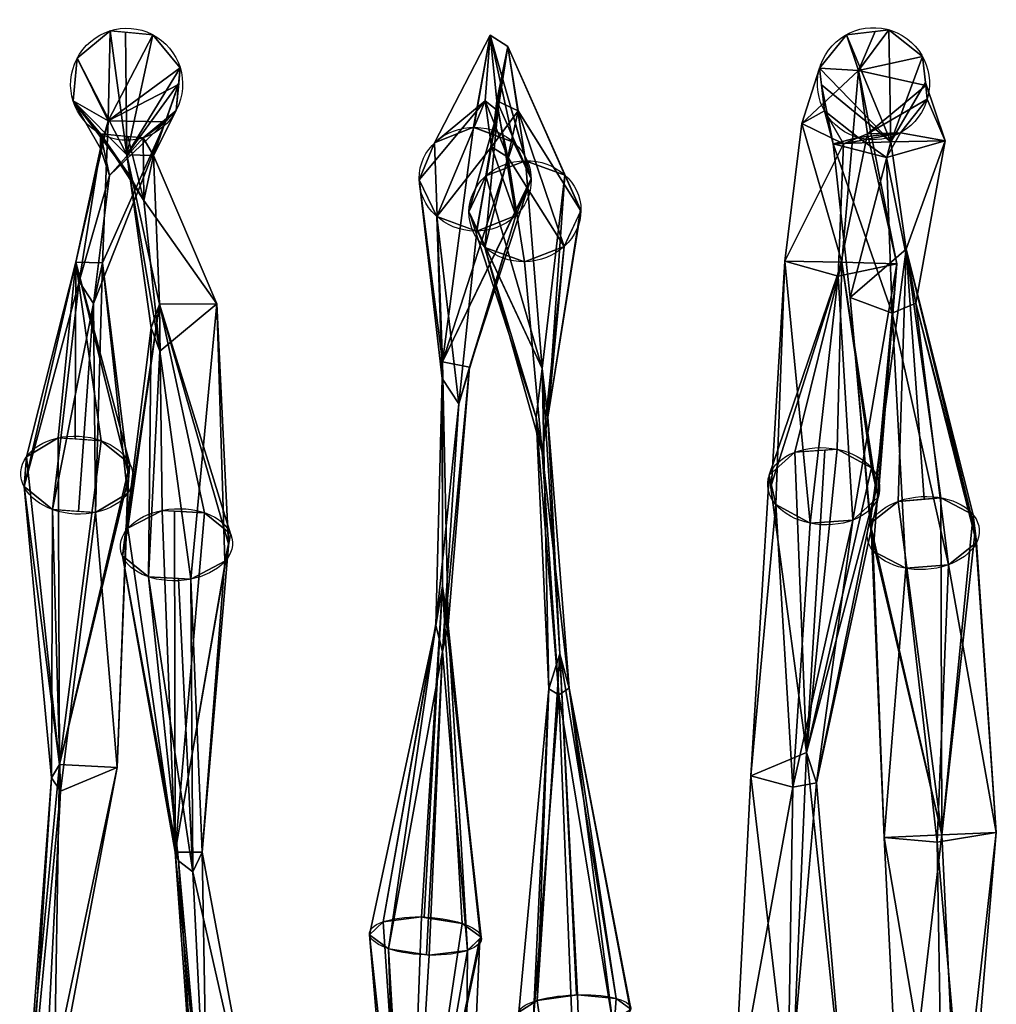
# Model space of a CAD drawing. Header units: millimetres. Extents: x -72 to 72, y -168 to 68.
# Tile 5 of 205: x -40 to -14, y -122 to -96. Entities that reach past the tile are written whole.
import ezdxf

# ---------------------------------------------------------------- set-up
doc = ezdxf.new("R2010")
doc.units = ezdxf.units.MM
doc.layers.add('100', color=7, linetype='Continuous', true_color=0xffffff)

msp = doc.modelspace()

# ---------------------------------------------------------------- linework, layer by layer
at = {"layer": '100', "color": 43, "linetype": 'Continuous', "extrusion": (-0.046088, 0.036549, 0.998269)}
msp.add_circle((99.481, 33.594, 41.346), 1.5, dxfattribs=at)
at = {"layer": '100', "color": 43, "linetype": 'Continuous', "extrusion": (-0.040633, 0.024371, 0.998877)}
msp.add_circle((92.386, 37.079, 41.946), 1.5, dxfattribs=at)
at = {"layer": '100', "color": 43, "linetype": 'Continuous', "extrusion": (-0.040632, -0.378164, 0.924846)}
msp.add_circle((-17.294, -72.669, 92.121), 1.5, dxfattribs=at)
at = {"layer": '100', "color": 43, "linetype": 'Continuous', "extrusion": (-0.046087, 0.433853, 0.899804)}
msp.add_circle((37.27, 100.412, -15.869), 1.5, dxfattribs=at)
at = {"layer": '100', "color": 43, "linetype": 'Continuous', "extrusion": (-0.040632, -0.717248, 0.695632)}
msp.add_circle((-32.619, -26.582, 127.03), 1.5, dxfattribs=at)
at = {"layer": '100', "color": 43, "linetype": 'Continuous', "extrusion": (-0.046089, -0.725449, 0.686731)}
msp.add_circle((-11.906, -24.299, 126.994), 1.5, dxfattribs=at)
at = {"layer": '100', "color": 43, "linetype": 'Continuous', "extrusion": (-0.046086, 0.758291, 0.650285)}
msp.add_circle((22.729, 84.215, -70.206), 1.5, dxfattribs=at)
at = {"layer": '100', "color": 43, "linetype": 'Continuous', "extrusion": (-0.040651, 0.765627, 0.641999)}
msp.add_circle((41.87, 82.876, -70.845), 1.5, dxfattribs=at)
at = {"layer": '100', "color": 43, "linetype": 'Continuous', "extrusion": (-0.046087, -0.939982, 0.338097)}
msp.add_circle((-23.535, 31.396, 140.231), 1.5, dxfattribs=at)
at = {"layer": '100', "color": 43, "linetype": 'Continuous', "extrusion": (-0.040657, 0.958815, 0.281108)}
msp.add_circle((30.602, 44.912, -112.79), 1.5, dxfattribs=at)
at = {"layer": '100', "color": 43, "linetype": 'Continuous'}
for points in [[(-37.938, -98.247, 52.797), (-37.883, -95.841, 43.177), (-38.767, -96.574, 43.163)], [(-37.441, -99.158, 33.874), (-38.767, -96.574, 43.163), (-37.883, -95.841, 43.177)], [(-36.742, -95.947, 43.234), (-37.883, -95.841, 43.177), (-37.938, -98.247, 52.797)], [(-37.883, -95.841, 43.177), (-37.472, -95.879, 43.198), (-37.441, -99.158, 33.874)], [(-37.441, -99.158, 33.874), (-37.472, -95.879, 43.198), (-36.742, -95.947, 43.234)], [(-18.187, -95.945, 43.594), (-17.047, -95.815, 43.637), (-17.001, -98.81, 34.185)], [(-17.862, -96.907, 53.567), (-17.412, -95.856, 43.623), (-18.187, -95.945, 43.594)], [(-17.862, -96.907, 53.567), (-16.15, -96.529, 43.691), (-17.047, -95.815, 43.637)], [(-17.047, -95.815, 43.637), (-17.412, -95.856, 43.623), (-17.862, -96.907, 53.567)], [(-17.001, -98.81, 34.185), (-17.047, -95.815, 43.637), (-16.15, -96.529, 43.691)], [(-36.01, -96.829, 43.3), (-36.742, -95.947, 43.234), (-37.938, -98.247, 52.797)], [(-37.441, -99.158, 33.874), (-36.742, -95.947, 43.234), (-36.01, -96.829, 43.3)], [(-27.717, -95.96, 48.42), (-29.208, -98.842, 57.907), (-28.161, -98.424, 58.125)], [(-29.208, -98.842, 57.907), (-27.717, -95.96, 48.42), (-27.854, -97.714, 48.232)], [(-28.161, -98.424, 58.125), (-28.157, -98.425, 58.124), (-27.717, -95.96, 48.42)], [(-27.717, -95.96, 48.42), (-28.157, -98.425, 58.124), (-27.089, -98.818, 58.01)], [(-27.513, -97.984, 38.696), (-27.854, -97.714, 48.232), (-27.717, -95.96, 48.42)], [(-27.242, -96.265, 38.414), (-27.717, -95.96, 48.42), (-27.535, -97.711, 48.247)], [(-27.717, -95.96, 48.42), (-26.62, -99.795, 57.631), (-26.621, -99.799, 57.63)], [(-27.717, -95.96, 48.42), (-27.089, -98.818, 58.01), (-26.62, -99.795, 57.631)], [(-26.621, -99.799, 57.63), (-27.535, -97.711, 48.247), (-27.717, -95.96, 48.42)], [(-27.717, -95.96, 48.42), (-27.242, -96.265, 38.414), (-27.513, -97.984, 38.696)], [(-18.902, -96.844, 43.587), (-18.187, -95.945, 43.594), (-17.001, -98.81, 34.185)], [(-17.862, -96.907, 53.567), (-18.187, -95.945, 43.594), (-18.902, -96.844, 43.587)], [(-27.242, -96.265, 38.414), (-26.771, -99.316, 28.88), (-27.835, -99.724, 29.022)], [(-27.513, -97.984, 38.696), (-27.242, -96.265, 38.414), (-27.835, -99.724, 29.022)], [(-27.535, -97.711, 48.247), (-26.971, -97.979, 38.722), (-27.242, -96.265, 38.414)], [(-27.242, -96.265, 38.414), (-26.971, -97.979, 38.722), (-25.289, -100.655, 29.601)], [(-25.289, -100.655, 29.601), (-25.287, -100.651, 29.599), (-27.242, -96.265, 38.414)], [(-25.287, -100.651, 29.599), (-25.716, -99.7, 29.119), (-27.242, -96.265, 38.414)], [(-25.716, -99.7, 29.119), (-26.771, -99.316, 28.88), (-27.242, -96.265, 38.414)], [(-37.938, -98.247, 52.797), (-38.767, -96.574, 43.163), (-38.874, -97.717, 43.2)], [(-38.874, -97.717, 43.2), (-38.767, -96.574, 43.163), (-37.441, -99.158, 33.874)], [(-16.062, -97.304, 43.714), (-16.15, -96.529, 43.691), (-17.862, -96.907, 53.567)], [(-17.001, -98.81, 34.185), (-16.15, -96.529, 43.691), (-16.07, -97.229, 43.711)], [(-36.053, -97.28, 43.315), (-36.01, -96.829, 43.3), (-37.938, -98.247, 52.797)], [(-37.441, -99.158, 33.874), (-36.01, -96.829, 43.3), (-36.049, -97.241, 43.313)], [(-19.38, -98.322, 53.126), (-18.902, -96.844, 43.587), (-18.772, -97.984, 43.62)], [(-18.902, -96.844, 43.587), (-19.38, -98.322, 53.126), (-17.862, -96.907, 53.567)], [(-18.304, -102.03, 62.055), (-17.862, -96.907, 53.567), (-19.38, -98.322, 53.126)], [(-18.852, -97.284, 43.6), (-18.902, -96.844, 43.587), (-17.001, -98.81, 34.185)], [(-17.862, -96.907, 53.567), (-18.304, -102.03, 62.055), (-16.839, -102.079, 62.109)], [(-17.862, -96.907, 53.567), (-17.623, -98.6, 53.138), (-16.062, -97.304, 43.714)], [(-16.839, -102.079, 62.109), (-17.623, -98.6, 53.138), (-17.862, -96.907, 53.567)], [(-37.938, -98.247, 52.797), (-36.4, -98.276, 52.864), (-36.053, -97.28, 43.315)], [(-36.049, -97.241, 43.313), (-36.725, -99.177, 33.891), (-37.441, -99.158, 33.874)], [(-36.725, -99.177, 33.891), (-36.049, -97.241, 43.313), (-36.118, -97.972, 43.337)], [(-36.118, -97.972, 43.337), (-36.053, -97.28, 43.315), (-36.4, -98.276, 52.864)], [(-17.001, -98.81, 34.185), (-18.539, -98.862, 34.129), (-18.852, -97.284, 43.6)], [(-18.772, -97.984, 43.62), (-18.852, -97.284, 43.6), (-18.539, -98.862, 34.129)], [(-16.021, -97.669, 43.724), (-16.062, -97.304, 43.714), (-17.623, -98.6, 53.138)], [(-16.07, -97.229, 43.711), (-15.542, -98.783, 34.249), (-17.001, -98.81, 34.185)], [(-15.542, -98.783, 34.249), (-16.07, -97.229, 43.711), (-16.021, -97.669, 43.724)], [(-38.142, -98.986, 52.609), (-38.874, -97.717, 43.2), (-38.143, -98.599, 43.266)], [(-38.874, -97.717, 43.2), (-38.142, -98.986, 52.609), (-37.938, -98.247, 52.797)], [(-37.441, -99.158, 33.874), (-37.359, -99.719, 34.06), (-38.874, -97.717, 43.2)], [(-38.143, -98.599, 43.266), (-38.874, -97.717, 43.2), (-37.359, -99.719, 34.06)], [(-27.854, -97.714, 48.232), (-29.616, -99.829, 57.486), (-29.208, -98.842, 57.907)], [(-29.147, -100.806, 57.107), (-29.616, -99.829, 57.486), (-27.854, -97.714, 48.232)], [(-29.147, -100.806, 57.107), (-27.854, -97.714, 48.232), (-27.677, -98.942, 48.096)], [(-27.241, -99.222, 38.922), (-27.677, -98.942, 48.096), (-27.854, -97.714, 48.232)], [(-27.854, -97.714, 48.232), (-27.513, -97.984, 38.696), (-27.241, -99.222, 38.922)], [(-26.971, -97.979, 38.722), (-27.535, -97.711, 48.247), (-27.677, -98.942, 48.096)], [(-27.677, -98.942, 48.096), (-27.535, -97.711, 48.247), (-27.028, -100.782, 57.21)], [(-27.535, -97.711, 48.247), (-26.621, -99.799, 57.63), (-27.028, -100.782, 57.21)], [(-16.735, -98.568, 43.717), (-16.021, -97.669, 43.724), (-17.623, -98.6, 53.138)], [(-15.542, -98.783, 34.249), (-16.021, -97.669, 43.724), (-16.735, -98.568, 43.717)], [(-37.001, -98.705, 43.323), (-36.118, -97.972, 43.337), (-36.4, -98.276, 52.864)], [(-36.118, -97.972, 43.337), (-37.001, -98.705, 43.323), (-36.725, -99.177, 33.891)], [(-27.513, -97.984, 38.696), (-28.284, -100.684, 29.462), (-27.856, -101.635, 29.942)], [(-27.835, -99.724, 29.022), (-28.284, -100.684, 29.462), (-27.513, -97.984, 38.696)], [(-27.241, -99.222, 38.922), (-27.513, -97.984, 38.696), (-27.856, -101.635, 29.942)], [(-27.677, -98.942, 48.096), (-27.241, -99.222, 38.922), (-26.971, -97.979, 38.722)], [(-25.737, -101.611, 30.039), (-26.971, -97.979, 38.722), (-27.241, -99.222, 38.922)], [(-25.737, -101.611, 30.039), (-25.289, -100.655, 29.601), (-26.971, -97.979, 38.722)], [(-18.259, -98.869, 53.037), (-19.38, -98.322, 53.126), (-18.772, -97.984, 43.62)], [(-17.875, -98.698, 43.674), (-18.772, -97.984, 43.62), (-18.539, -98.862, 34.129)], [(-18.772, -97.984, 43.62), (-17.875, -98.698, 43.674), (-18.259, -98.869, 53.037)], [(-37.938, -98.247, 52.797), (-38.806, -102.032, 61.588), (-38.09, -102.048, 61.589)], [(-38.806, -102.032, 61.588), (-37.938, -98.247, 52.797), (-38.142, -98.986, 52.609)], [(-38.09, -102.048, 61.589), (-36.4, -98.276, 52.864), (-37.938, -98.247, 52.797)], [(-36.4, -98.276, 52.864), (-38.09, -102.048, 61.589), (-38.334, -103.137, 60.95)], [(-38.334, -103.137, 60.95), (-37.898, -99.715, 52.434), (-36.4, -98.276, 52.864)], [(-36.4, -98.276, 52.864), (-37.898, -99.715, 52.434), (-37.001, -98.705, 43.323)], [(-28.993, -104.699, 65.779), (-28.161, -98.424, 58.125), (-29.208, -98.842, 57.907)], [(-27.089, -98.818, 58.01), (-28.161, -98.424, 58.125), (-28.993, -104.699, 65.779)], [(-19.38, -98.322, 53.126), (-19.836, -102.006, 61.985), (-18.304, -102.03, 62.055)], [(-19.836, -102.006, 61.985), (-19.38, -98.322, 53.126), (-18.259, -98.869, 53.037)], [(-38.143, -98.599, 43.266), (-37.001, -98.705, 43.323), (-37.898, -99.715, 52.434)], [(-37.898, -99.715, 52.434), (-38.142, -98.986, 52.609), (-38.143, -98.599, 43.266)], [(-38.143, -98.599, 43.266), (-37.359, -99.719, 34.06), (-36.987, -100.379, 34.27)], [(-36.987, -100.379, 34.27), (-37.413, -98.667, 43.303), (-38.143, -98.599, 43.266)], [(-37.001, -98.705, 43.323), (-37.413, -98.667, 43.303), (-36.987, -100.379, 34.27)], [(-36.987, -100.379, 34.27), (-36.725, -99.177, 33.891), (-37.001, -98.705, 43.323)], [(-18.539, -98.862, 34.129), (-17.112, -99.231, 34.306), (-17.875, -98.698, 43.674)], [(-17.623, -98.6, 53.138), (-16.839, -102.079, 62.109), (-18.406, -102.405, 61.821)], [(-18.406, -102.405, 61.821), (-18.259, -98.869, 53.037), (-17.623, -98.6, 53.138)], [(-16.735, -98.568, 43.717), (-17.623, -98.6, 53.138), (-18.259, -98.869, 53.037)], [(-18.259, -98.869, 53.037), (-17.875, -98.698, 43.674), (-16.735, -98.568, 43.717)], [(-16.735, -98.568, 43.717), (-17.875, -98.698, 43.674), (-17.112, -99.231, 34.306)], [(-17.112, -99.231, 34.306), (-15.542, -98.783, 34.249), (-16.735, -98.568, 43.717)], [(-38.142, -98.986, 52.609), (-38.715, -102.547, 61.295), (-38.806, -102.032, 61.588)], [(-38.715, -102.547, 61.295), (-38.142, -98.986, 52.609), (-37.898, -99.715, 52.434)], [(-28.993, -104.699, 65.779), (-29.208, -98.842, 57.907), (-29.616, -99.829, 57.486)], [(-27.677, -98.942, 48.096), (-28.079, -101.199, 56.993), (-29.147, -100.806, 57.107)], [(-26.62, -99.795, 57.631), (-27.089, -98.818, 58.01), (-28.993, -104.699, 65.779)], [(-28.075, -101.201, 56.993), (-28.079, -101.199, 56.993), (-27.677, -98.942, 48.096)], [(-27.028, -100.782, 57.21), (-28.075, -101.201, 56.993), (-27.677, -98.942, 48.096)], [(-18.259, -98.869, 53.037), (-18.406, -102.405, 61.821), (-19.836, -102.006, 61.985)], [(-18.083, -102.975, 25.461), (-18.539, -98.862, 34.129), (-17.001, -98.81, 34.185)], [(-16.961, -103.392, 25.801), (-17.112, -99.231, 34.306), (-18.539, -98.862, 34.129)], [(-18.539, -98.862, 34.129), (-18.083, -102.975, 25.461), (-16.961, -103.392, 25.801)], [(-17.001, -98.81, 34.185), (-16.585, -101.683, 24.696), (-18.083, -102.975, 25.461)], [(-16.324, -103.131, 25.665), (-15.542, -98.783, 34.249), (-17.112, -99.231, 34.306)], [(-16.585, -101.683, 24.696), (-17.001, -98.81, 34.185), (-15.542, -98.783, 34.249)], [(-15.542, -98.783, 34.249), (-16.324, -103.131, 25.665), (-16.585, -101.683, 24.696)], [(-36.784, -103.787, 25.598), (-37.359, -99.719, 34.06), (-37.441, -99.158, 33.874)], [(-36.567, -103.156, 25.178), (-37.441, -99.158, 33.874), (-36.725, -99.177, 33.891)], [(-37.441, -99.158, 33.874), (-36.567, -103.156, 25.178), (-36.784, -103.787, 25.598)], [(-35.032, -103.145, 25.255), (-36.725, -99.177, 33.891), (-36.987, -100.379, 34.27)], [(-36.725, -99.177, 33.891), (-35.032, -103.145, 25.255), (-36.567, -103.156, 25.178)], [(-27.856, -101.635, 29.942), (-26.8, -102.019, 30.181), (-27.241, -99.222, 38.922)], [(-27.241, -99.222, 38.922), (-26.8, -102.019, 30.181), (-25.737, -101.611, 30.039)], [(-17.112, -99.231, 34.306), (-16.961, -103.392, 25.801), (-16.324, -103.131, 25.665)], [(-27.835, -99.724, 29.022), (-26.771, -99.316, 28.88), (-26.33, -104.875, 20.554)], [(-26.33, -104.875, 20.554), (-26.771, -99.316, 28.88), (-25.716, -99.7, 29.119)], [(-37.898, -99.715, 52.434), (-38.334, -103.137, 60.95), (-38.715, -102.547, 61.295)], [(-36.551, -104.411, 26.025), (-36.987, -100.379, 34.27), (-37.359, -99.719, 34.06)], [(-37.359, -99.719, 34.06), (-36.784, -103.787, 25.598), (-36.551, -104.411, 26.025)], [(-29.003, -105.147, 65.427), (-29.616, -99.829, 57.486), (-29.147, -100.806, 57.107)], [(-29.616, -99.829, 57.486), (-29.003, -105.147, 65.427), (-28.993, -104.699, 65.779)], [(-26.647, -99.861, 57.604), (-26.62, -99.795, 57.631), (-28.993, -104.699, 65.779)], [(-28.284, -100.684, 29.462), (-27.835, -99.724, 29.022), (-26.33, -104.875, 20.554)], [(-26.171, -106.178, 21.739), (-26.33, -104.875, 20.554), (-25.716, -99.7, 29.119)], [(-25.716, -99.7, 29.119), (-25.299, -100.624, 29.586), (-26.171, -106.178, 21.739)], [(-28.993, -104.699, 65.779), (-28.273, -104.843, 65.708), (-26.647, -99.861, 57.604)], [(-27.028, -100.782, 57.21), (-26.647, -99.861, 57.604), (-28.273, -104.843, 65.708)], [(-36.987, -100.379, 34.27), (-36.551, -104.411, 26.025), (-35.032, -103.145, 25.255)], [(-26.171, -106.178, 21.739), (-25.299, -100.624, 29.586), (-25.287, -100.651, 29.599)], [(-29.147, -100.806, 57.107), (-28.075, -101.201, 56.993), (-28.558, -105.821, 64.921)], [(-28.558, -105.821, 64.921), (-29.003, -105.147, 65.427), (-29.147, -100.806, 57.107)], [(-27.028, -100.782, 57.21), (-28.273, -104.843, 65.708), (-28.558, -105.821, 64.921)], [(-28.558, -105.821, 64.921), (-28.075, -101.201, 56.993), (-27.028, -100.782, 57.21)], [(-28.272, -100.711, 29.475), (-28.284, -100.684, 29.462), (-26.33, -104.875, 20.554)], [(-26.33, -104.875, 20.554), (-26.489, -106.187, 21.727), (-28.272, -100.711, 29.475)], [(-27.856, -101.635, 29.942), (-28.272, -100.711, 29.475), (-26.489, -106.187, 21.727)], [(-26.171, -106.178, 21.739), (-25.287, -100.651, 29.599), (-25.737, -101.611, 30.039)], [(-27.856, -101.635, 29.942), (-26.489, -106.187, 21.727), (-26.33, -107.114, 22.55)], [(-26.33, -107.114, 22.55), (-26.8, -102.019, 30.181), (-27.856, -101.635, 29.942)], [(-25.737, -101.611, 30.039), (-26.8, -102.019, 30.181), (-26.33, -107.114, 22.55)], [(-26.33, -107.114, 22.55), (-26.171, -106.178, 21.739), (-25.737, -101.611, 30.039)], [(-17.552, -109.023, 17.924), (-18.083, -102.975, 25.461), (-16.585, -101.683, 24.696)], [(-16.585, -101.683, 24.696), (-16.804, -108.43, 17.286), (-17.552, -109.023, 17.924)], [(-16.585, -101.683, 24.696), (-16.101, -108.372, 17.268), (-16.804, -108.43, 17.286)], [(-16.585, -101.683, 24.696), (-14.791, -108.792, 17.851), (-15.66, -108.335, 17.256)], [(-16.585, -101.683, 24.696), (-16.324, -103.131, 25.665), (-14.739, -109.248, 18.386)], [(-14.739, -109.248, 18.386), (-14.791, -108.792, 17.851), (-16.585, -101.683, 24.696)], [(-15.66, -108.335, 17.256), (-16.101, -108.372, 17.268), (-16.585, -101.683, 24.696)], [(-38.806, -102.032, 61.588), (-38.715, -102.547, 61.295), (-40.189, -108.033, 68.874)], [(-40.189, -108.033, 68.874), (-40.125, -107.237, 69.698), (-38.806, -102.032, 61.588)], [(-38.806, -102.032, 61.588), (-40.125, -107.237, 69.698), (-39.271, -106.729, 70.272)], [(-39.271, -106.729, 70.272), (-38.819, -106.76, 70.267), (-38.806, -102.032, 61.588)], [(-38.806, -102.032, 61.588), (-38.819, -106.76, 70.267), (-38.125, -106.807, 70.259)], [(-38.806, -102.032, 61.588), (-37.36, -107.425, 69.666), (-37.385, -107.739, 69.341)], [(-37.385, -107.739, 69.341), (-38.09, -102.048, 61.589), (-38.806, -102.032, 61.588)], [(-38.806, -102.032, 61.588), (-38.125, -106.807, 70.259), (-37.36, -107.425, 69.666)], [(-38.334, -103.137, 60.95), (-38.09, -102.048, 61.589), (-38.278, -108.729, 68.268)], [(-37.424, -108.221, 68.842), (-38.278, -108.729, 68.268), (-38.09, -102.048, 61.589)], [(-38.09, -102.048, 61.589), (-37.385, -107.739, 69.341), (-37.424, -108.221, 68.842)], [(-20.193, -107.982, 69.5), (-20.248, -107.73, 69.762), (-18.304, -102.03, 62.055)], [(-20.248, -107.73, 69.762), (-19.569, -107.117, 70.455), (-18.304, -102.03, 62.055)], [(-18.304, -102.03, 62.055), (-19.836, -102.006, 61.985), (-20.193, -107.982, 69.5)], [(-20.075, -108.516, 68.943), (-20.193, -107.982, 69.5), (-19.836, -102.006, 61.985)], [(-19.151, -109.015, 68.478), (-20.075, -108.516, 68.943), (-19.836, -102.006, 61.985)], [(-19.836, -102.006, 61.985), (-18.406, -102.405, 61.821), (-19.151, -109.015, 68.478)], [(-19.569, -107.117, 70.455), (-18.435, -107.036, 70.617), (-18.304, -102.03, 62.055)], [(-18.304, -102.03, 62.055), (-18.435, -107.036, 70.617), (-17.511, -107.534, 70.152)], [(-18.406, -102.405, 61.821), (-16.839, -102.079, 62.109), (-18.017, -108.934, 68.64)], [(-18.304, -102.03, 62.055), (-17.511, -107.534, 70.152), (-17.393, -108.069, 69.595)], [(-17.393, -108.069, 69.595), (-16.839, -102.079, 62.109), (-18.304, -102.03, 62.055)], [(-16.839, -102.079, 62.109), (-17.338, -108.32, 69.334), (-18.017, -108.934, 68.64)], [(-16.839, -102.079, 62.109), (-17.393, -108.069, 69.595), (-17.338, -108.32, 69.334)], [(-18.017, -108.934, 68.64), (-19.151, -109.015, 68.478), (-18.406, -102.405, 61.821)], [(-39.424, -108.651, 68.281), (-40.189, -108.033, 68.874), (-38.715, -102.547, 61.295)], [(-39.424, -108.651, 68.281), (-38.715, -102.547, 61.295), (-38.334, -103.137, 60.95)], [(-18.083, -102.975, 25.461), (-17.552, -109.023, 17.924), (-17.467, -109.765, 18.796)], [(-16.961, -103.392, 25.801), (-18.083, -102.975, 25.461), (-17.467, -109.765, 18.796)], [(-38.334, -103.137, 60.95), (-38.73, -108.698, 68.273), (-39.424, -108.651, 68.281)], [(-38.278, -108.729, 68.268), (-38.73, -108.698, 68.273), (-38.334, -103.137, 60.95)], [(-36.567, -103.156, 25.178), (-37.407, -109.15, 17.449), (-37.558, -109.886, 18.317)], [(-37.558, -109.886, 18.317), (-36.784, -103.787, 25.598), (-36.567, -103.156, 25.178)], [(-36.567, -103.156, 25.178), (-36.496, -108.673, 16.938), (-37.407, -109.15, 17.449)], [(-36.567, -103.156, 25.178), (-35.032, -103.145, 25.255), (-34.716, -109.565, 18.114)], [(-34.716, -109.565, 18.114), (-34.662, -109.299, 17.801), (-36.567, -103.156, 25.178)], [(-34.662, -109.299, 17.801), (-35.359, -108.735, 17.084), (-36.567, -103.156, 25.178)], [(-35.359, -108.735, 17.084), (-36.496, -108.673, 16.938), (-36.567, -103.156, 25.178)], [(-35.032, -103.145, 25.255), (-36.551, -104.411, 26.025), (-35.725, -110.512, 19.18)], [(-35.725, -110.512, 19.18), (-34.813, -110.035, 18.669), (-35.032, -103.145, 25.255)], [(-34.813, -110.035, 18.669), (-34.716, -109.565, 18.114), (-35.032, -103.145, 25.255)], [(-15.454, -110.127, 19.36), (-16.324, -103.131, 25.665), (-16.961, -103.392, 25.801)], [(-15.454, -110.127, 19.36), (-14.706, -109.534, 18.722), (-16.324, -103.131, 25.665)], [(-14.706, -109.534, 18.722), (-14.739, -109.248, 18.386), (-16.324, -103.131, 25.665)], [(-17.467, -109.765, 18.796), (-16.598, -110.222, 19.391), (-16.961, -103.392, 25.801)], [(-16.961, -103.392, 25.801), (-16.598, -110.222, 19.391), (-15.454, -110.127, 19.36)], [(-36.784, -103.787, 25.598), (-37.558, -109.886, 18.317), (-36.862, -110.45, 19.034)], [(-36.551, -104.411, 26.025), (-36.784, -103.787, 25.598), (-36.862, -110.45, 19.034)], [(-36.862, -110.45, 19.034), (-35.725, -110.512, 19.18), (-36.551, -104.411, 26.025)], [(-28.994, -110.695, 73.704), (-28.993, -104.699, 65.779), (-29.003, -105.147, 65.427)], [(-28.993, -104.699, 65.779), (-28.994, -110.695, 73.704), (-28.837, -111.739, 72.286)], [(-28.837, -111.739, 72.286), (-28.273, -104.843, 65.708), (-28.993, -104.699, 65.779)], [(-28.273, -104.843, 65.708), (-28.837, -111.739, 72.286), (-28.994, -112.448, 71.27)], [(-28.994, -112.448, 71.27), (-28.558, -105.821, 64.921), (-28.273, -104.843, 65.708)], [(-26.148, -113.448, 15.539), (-26.489, -106.187, 21.727), (-26.33, -104.875, 20.554)], [(-25.854, -112.509, 14.08), (-26.33, -104.875, 20.554), (-26.171, -106.178, 21.739)], [(-26.33, -104.875, 20.554), (-25.854, -112.509, 14.08), (-26.148, -113.448, 15.539)], [(-29.003, -105.147, 65.427), (-29.171, -111.755, 72.242), (-28.994, -110.695, 73.704)], [(-29.171, -111.755, 72.242), (-29.003, -105.147, 65.427), (-28.558, -105.821, 64.921)], [(-28.558, -105.821, 64.921), (-28.994, -112.448, 71.27), (-29.171, -111.755, 72.242)], [(-25.884, -113.607, 15.813), (-26.33, -107.114, 22.55), (-26.489, -106.187, 21.727)], [(-26.489, -106.187, 21.727), (-26.148, -113.448, 15.539), (-25.884, -113.607, 15.813)], [(-25.607, -113.432, 15.561), (-26.171, -106.178, 21.739), (-26.33, -107.114, 22.55)], [(-26.171, -106.178, 21.739), (-25.607, -113.432, 15.561), (-25.854, -112.509, 14.08)], [(-39.241, -115.474, 74.938), (-39.271, -106.729, 70.272), (-40.125, -107.237, 69.698)], [(-38.125, -106.807, 70.259), (-39.271, -106.729, 70.272), (-39.241, -115.474, 74.938)], [(-37.36, -107.425, 69.666), (-38.125, -106.807, 70.259), (-39.241, -115.474, 74.938)], [(-26.33, -107.114, 22.55), (-25.884, -113.607, 15.813), (-25.607, -113.432, 15.561)], [(-19.249, -115.15, 76.442), (-19.569, -107.117, 70.455), (-20.248, -107.73, 69.762)], [(-19.249, -115.15, 76.442), (-18.759, -107.059, 70.57), (-19.569, -107.117, 70.455)], [(-19.249, -115.15, 76.442), (-17.511, -107.534, 70.152), (-18.435, -107.036, 70.617)], [(-18.435, -107.036, 70.617), (-18.759, -107.059, 70.57), (-19.249, -115.15, 76.442)], [(-39.241, -115.474, 74.938), (-40.125, -107.237, 69.698), (-40.189, -108.033, 68.874)], [(-37.389, -107.792, 69.286), (-37.36, -107.425, 69.666), (-39.241, -115.474, 74.938)], [(-20.747, -115.778, 75.078), (-20.248, -107.73, 69.762), (-20.075, -108.516, 68.943)], [(-20.248, -107.73, 69.762), (-20.747, -115.778, 75.078), (-19.249, -115.15, 76.442)], [(-17.388, -108.096, 69.568), (-17.511, -107.534, 70.152), (-19.249, -115.15, 76.442)], [(-39.241, -115.474, 74.938), (-37.697, -115.55, 74.943), (-37.389, -107.792, 69.286)], [(-37.424, -108.221, 68.842), (-37.389, -107.792, 69.286), (-37.697, -115.55, 74.943)], [(-39.45, -115.83, 74.263), (-40.189, -108.033, 68.874), (-39.424, -108.651, 68.281)], [(-40.189, -108.033, 68.874), (-39.45, -115.83, 74.263), (-39.241, -115.474, 74.938)], [(-38.278, -108.729, 68.268), (-37.424, -108.221, 68.842), (-37.697, -115.55, 74.943)], [(-19.249, -115.15, 76.442), (-18.986, -115.965, 74.901), (-17.388, -108.096, 69.568)], [(-17.338, -108.32, 69.334), (-17.388, -108.096, 69.568), (-18.986, -115.965, 74.901)], [(-19.616, -116.074, 74.626), (-20.747, -115.778, 75.078), (-20.075, -108.516, 68.943)], [(-20.075, -108.516, 68.943), (-19.151, -109.015, 68.478), (-19.616, -116.074, 74.626)], [(-18.017, -108.934, 68.64), (-17.338, -108.32, 69.334), (-18.986, -115.965, 74.901)], [(-17.552, -109.023, 17.924), (-16.804, -108.43, 17.286), (-15.63, -117.353, 13.14)], [(-16.804, -108.43, 17.286), (-15.66, -108.335, 17.256), (-15.63, -117.353, 13.14)], [(-15.63, -117.353, 13.14), (-15.66, -108.335, 17.256), (-14.791, -108.792, 17.851)], [(-39.215, -116.186, 73.604), (-39.45, -115.83, 74.263), (-39.424, -108.651, 68.281)], [(-39.424, -108.651, 68.281), (-38.278, -108.729, 68.268), (-39.215, -116.186, 73.604)], [(-37.697, -115.55, 74.943), (-39.215, -116.186, 73.604), (-38.278, -108.729, 68.268)], [(-36.141, -117.817, 13.182), (-37.407, -109.15, 17.449), (-36.496, -108.673, 16.938)], [(-36.496, -108.673, 16.938), (-36.161, -108.691, 16.981), (-36.141, -117.817, 13.182)], [(-36.141, -117.817, 13.182), (-36.161, -108.691, 16.981), (-35.359, -108.735, 17.084)], [(-36.141, -117.817, 13.182), (-35.359, -108.735, 17.084), (-34.662, -109.299, 17.801)], [(-18.017, -108.934, 68.64), (-18.986, -115.965, 74.901), (-19.616, -116.074, 74.626)], [(-19.616, -116.074, 74.626), (-19.151, -109.015, 68.478), (-18.017, -108.934, 68.64)], [(-17.516, -109.335, 18.29), (-17.552, -109.023, 17.924), (-15.63, -117.353, 13.14)], [(-15.63, -117.353, 13.14), (-14.791, -108.792, 17.851), (-14.742, -109.222, 18.356)], [(-37.558, -109.886, 18.317), (-37.407, -109.15, 17.449), (-36.141, -117.817, 13.182)], [(-36.141, -117.817, 13.182), (-34.662, -109.299, 17.801), (-34.707, -109.516, 18.057)], [(-14.742, -109.222, 18.356), (-14.175, -117.292, 13.181), (-15.63, -117.353, 13.14)], [(-14.175, -117.292, 13.181), (-14.742, -109.222, 18.356), (-14.706, -109.534, 18.722)], [(-34.707, -109.516, 18.057), (-35.424, -117.815, 13.199), (-36.141, -117.817, 13.182)], [(-35.424, -117.815, 13.199), (-34.707, -109.516, 18.057), (-34.813, -110.035, 18.669)], [(-15.63, -117.353, 13.14), (-17.171, -117.423, 13.121), (-17.516, -109.335, 18.29)], [(-17.467, -109.765, 18.796), (-17.516, -109.335, 18.29), (-17.171, -117.423, 13.121)], [(-14.175, -117.292, 13.181), (-14.706, -109.534, 18.722), (-15.454, -110.127, 19.36)], [(-16.598, -110.222, 19.391), (-17.467, -109.765, 18.796), (-17.171, -117.423, 13.121)], [(-36.141, -117.817, 13.182), (-36.052, -118.051, 13.718), (-37.558, -109.886, 18.317)], [(-36.862, -110.45, 19.034), (-37.558, -109.886, 18.317), (-36.052, -118.051, 13.718)], [(-34.813, -110.035, 18.669), (-35.725, -110.512, 19.18), (-35.424, -117.815, 13.199)], [(-17.171, -117.423, 13.121), (-15.753, -117.544, 13.53), (-16.598, -110.222, 19.391)], [(-15.454, -110.127, 19.36), (-16.598, -110.222, 19.391), (-15.753, -117.544, 13.53)], [(-15.753, -117.544, 13.53), (-14.175, -117.292, 13.181), (-15.454, -110.127, 19.36)], [(-36.862, -110.45, 19.034), (-36.052, -118.051, 13.718), (-35.67, -118.339, 14.348)], [(-35.67, -118.339, 14.348), (-36.06, -110.494, 19.137), (-36.862, -110.45, 19.034)], [(-35.725, -110.512, 19.18), (-36.06, -110.494, 19.137), (-35.67, -118.339, 14.348)], [(-35.67, -118.339, 14.348), (-35.424, -117.815, 13.199), (-35.725, -110.512, 19.18)], [(-28.994, -110.695, 73.704), (-30.578, -119.677, 77.87), (-29.551, -119.549, 78.365)], [(-30.578, -119.677, 77.87), (-28.994, -110.695, 73.704), (-29.171, -111.755, 72.242)], [(-29.551, -119.549, 78.365), (-29.479, -119.56, 78.344), (-28.994, -110.695, 73.704)], [(-28.994, -110.695, 73.704), (-29.479, -119.56, 78.344), (-28.464, -119.72, 78.037)], [(-28.994, -110.695, 73.704), (-27.955, -120.091, 77.077), (-27.979, -120.114, 77.009)], [(-28.994, -110.695, 73.704), (-28.464, -119.72, 78.037), (-27.955, -120.091, 77.077)], [(-27.979, -120.114, 77.009), (-28.837, -111.739, 72.286), (-28.994, -110.695, 73.704)], [(-29.171, -111.755, 72.242), (-30.945, -120.029, 76.84), (-30.578, -119.677, 77.87)], [(-30.436, -120.4, 75.88), (-30.945, -120.029, 76.84), (-29.171, -111.755, 72.242)], [(-30.436, -120.4, 75.88), (-29.171, -111.755, 72.242), (-28.994, -112.448, 71.27)], [(-28.994, -112.448, 71.27), (-28.837, -111.739, 72.286), (-28.321, -120.443, 76.048)], [(-28.837, -111.739, 72.286), (-27.979, -120.114, 77.009), (-28.321, -120.443, 76.048)], [(-28.994, -112.448, 71.27), (-29.421, -120.56, 75.574), (-30.436, -120.4, 75.88)], [(-29.349, -120.571, 75.552), (-29.421, -120.56, 75.574), (-28.994, -112.448, 71.27)], [(-28.321, -120.443, 76.048), (-29.349, -120.571, 75.552), (-28.994, -112.448, 71.27)], [(-25.854, -112.509, 14.08), (-25.411, -121.635, 9.968), (-26.461, -121.782, 10.318)], [(-26.148, -113.448, 15.539), (-25.854, -112.509, 14.08), (-26.461, -121.782, 10.318)], [(-25.854, -112.509, 14.08), (-24.344, -121.728, 10.44), (-25.381, -121.63, 9.958)], [(-24.344, -121.728, 10.44), (-25.854, -112.509, 14.08), (-25.607, -113.432, 15.561)], [(-25.381, -121.63, 9.958), (-25.411, -121.635, 9.968), (-25.854, -112.509, 14.08)], [(-26.148, -113.448, 15.539), (-26.951, -122.093, 11.309), (-26.563, -122.382, 12.35)], [(-26.461, -121.782, 10.318), (-26.951, -122.093, 11.309), (-26.148, -113.448, 15.539)], [(-25.884, -113.607, 15.813), (-26.148, -113.448, 15.539), (-26.563, -122.382, 12.35)], [(-24.446, -122.328, 12.473), (-25.607, -113.432, 15.561), (-25.884, -113.607, 15.813)], [(-25.607, -113.432, 15.561), (-23.967, -122.009, 11.453), (-24.344, -121.728, 10.44)], [(-24.446, -122.328, 12.473), (-23.957, -122.017, 11.482), (-25.607, -113.432, 15.561)], [(-23.957, -122.017, 11.482), (-23.967, -122.009, 11.453), (-25.607, -113.432, 15.561)], [(-26.563, -122.382, 12.35), (-25.526, -122.479, 12.832), (-25.884, -113.607, 15.813)], [(-25.884, -113.607, 15.813), (-25.526, -122.479, 12.832), (-24.446, -122.328, 12.473)], [(-19.675, -124.885, 78.323), (-19.249, -115.15, 76.442), (-20.747, -115.778, 75.078)], [(-19.249, -115.15, 76.442), (-19.675, -124.885, 78.323), (-18.207, -124.951, 78.341)], [(-18.207, -124.951, 78.341), (-18.986, -115.965, 74.901), (-19.249, -115.15, 76.442)], [(-39.241, -115.474, 74.938), (-40.106, -124.535, 78.017), (-39.39, -124.55, 77.997)], [(-40.106, -124.535, 78.017), (-39.241, -115.474, 74.938), (-39.45, -115.83, 74.263)], [(-37.697, -115.55, 74.943), (-39.39, -124.55, 77.997), (-39.651, -124.803, 76.764)], [(-39.651, -124.803, 76.764), (-39.215, -116.186, 73.604), (-37.697, -115.55, 74.943)], [(-39.39, -124.55, 77.997), (-37.697, -115.55, 74.943), (-39.241, -115.474, 74.938)], [(-39.45, -115.83, 74.263), (-40.021, -124.663, 77.433), (-40.106, -124.535, 78.017)], [(-40.021, -124.663, 77.433), (-39.45, -115.83, 74.263), (-39.215, -116.186, 73.604)], [(-20.747, -115.778, 75.078), (-21.203, -124.824, 78.274), (-19.675, -124.885, 78.323)], [(-21.203, -124.824, 78.274), (-20.747, -115.778, 75.078), (-19.616, -116.074, 74.626)], [(-19.616, -116.074, 74.626), (-19.764, -124.963, 77.886), (-21.203, -124.824, 78.274)], [(-18.986, -115.965, 74.901), (-18.207, -124.951, 78.341), (-19.764, -124.963, 77.886)], [(-19.764, -124.963, 77.886), (-19.616, -116.074, 74.626), (-18.986, -115.965, 74.901)], [(-39.215, -116.186, 73.604), (-39.651, -124.803, 76.764), (-40.021, -124.663, 77.433)], [(-16.716, -126.614, 10.371), (-17.171, -117.423, 13.121), (-15.63, -117.353, 13.14)], [(-15.604, -126.645, 10.921), (-15.753, -117.544, 13.53), (-17.171, -117.423, 13.121)], [(-17.171, -117.423, 13.121), (-16.716, -126.614, 10.371), (-15.604, -126.645, 10.921)], [(-15.63, -117.353, 13.14), (-15.198, -126.321, 8.919), (-16.716, -126.614, 10.371)], [(-14.96, -126.573, 10.645), (-14.175, -117.292, 13.181), (-15.753, -117.544, 13.53)], [(-15.198, -126.321, 8.919), (-15.63, -117.353, 13.14), (-14.175, -117.292, 13.181)], [(-14.175, -117.292, 13.181), (-14.96, -126.573, 10.645), (-15.198, -126.321, 8.919)], [(-15.753, -117.544, 13.53), (-15.604, -126.645, 10.921), (-14.96, -126.573, 10.645)], [(-35.264, -126.949, 10.32), (-36.141, -117.817, 13.182), (-35.424, -117.815, 13.199)], [(-35.476, -127.061, 11.07), (-36.052, -118.051, 13.718), (-36.141, -117.817, 13.182)], [(-36.141, -117.817, 13.182), (-35.264, -126.949, 10.32), (-35.476, -127.061, 11.07)], [(-33.736, -126.88, 10.345), (-35.424, -117.815, 13.199), (-35.67, -118.339, 14.348)], [(-35.424, -117.815, 13.199), (-33.736, -126.88, 10.345), (-35.264, -126.949, 10.32)], [(-35.234, -127.159, 11.821), (-35.67, -118.339, 14.348), (-36.052, -118.051, 13.718)], [(-36.052, -118.051, 13.718), (-35.476, -127.061, 11.07), (-35.234, -127.159, 11.821)], [(-35.67, -118.339, 14.348), (-35.234, -127.159, 11.821), (-33.736, -126.88, 10.345)], [(-29.916, -129.449, 78.938), (-29.551, -119.549, 78.365), (-30.578, -119.677, 77.87)], [(-28.464, -119.72, 78.037), (-29.551, -119.549, 78.365), (-29.916, -129.449, 78.938)], [(-29.916, -129.449, 78.938), (-30.578, -119.677, 77.87), (-30.945, -120.029, 76.84)], [(-27.955, -120.091, 77.077), (-28.464, -119.72, 78.037), (-29.916, -129.449, 78.938)], [(-30.142, -129.489, 78.192), (-30.945, -120.029, 76.84), (-30.436, -120.4, 75.88)], [(-30.945, -120.029, 76.84), (-30.142, -129.489, 78.192), (-29.916, -129.449, 78.938)], [(-27.991, -120.126, 76.975), (-27.955, -120.091, 77.077), (-29.916, -129.449, 78.938)], [(-29.916, -129.449, 78.938), (-28.407, -129.523, 78.925), (-27.991, -120.126, 76.975)], [(-28.321, -120.443, 76.048), (-27.991, -120.126, 76.975), (-28.407, -129.523, 78.925)], [(-30.436, -120.4, 75.88), (-29.349, -120.571, 75.552), (-29.906, -129.551, 77.423)], [(-29.906, -129.551, 77.423), (-30.142, -129.489, 78.192), (-30.436, -120.4, 75.88)], [(-28.321, -120.443, 76.048), (-28.407, -129.523, 78.925), (-29.906, -129.551, 77.423)], [(-29.906, -129.551, 77.423), (-29.349, -120.571, 75.552), (-28.321, -120.443, 76.048)], [(-26.461, -121.782, 10.318), (-25.381, -121.63, 9.958), (-25.053, -131.538, 8.503)], [(-25.053, -131.538, 8.503), (-25.381, -121.63, 9.958), (-24.344, -121.728, 10.44)], [(-26.951, -122.093, 11.309), (-26.461, -121.782, 10.318), (-25.053, -131.538, 8.503)], [(-25.053, -131.538, 8.503), (-24.344, -121.728, 10.44), (-23.991, -121.991, 11.388)]]:
    msp.add_3dface(points, dxfattribs=at)

doc.saveas('drawing.dxf')
